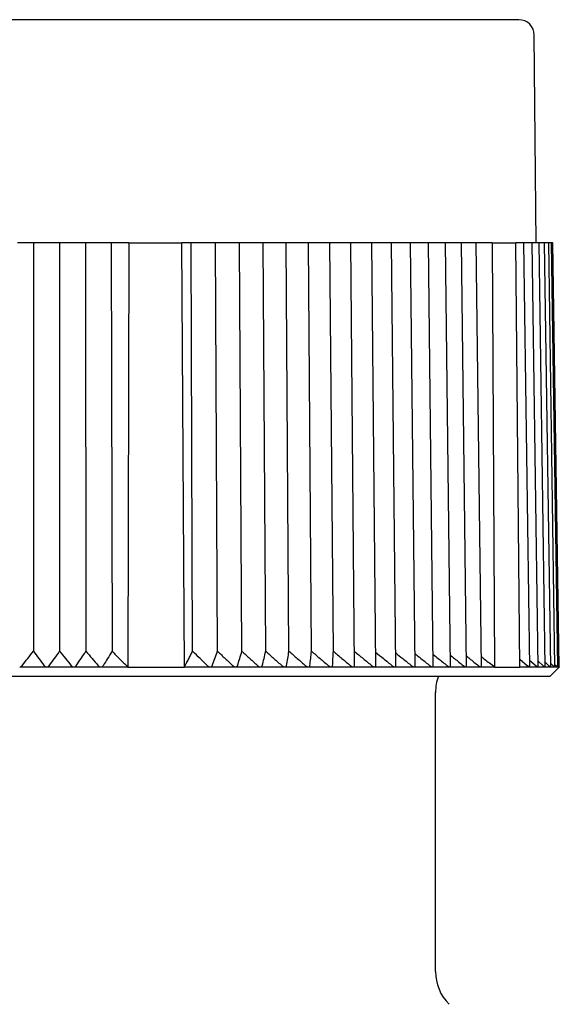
# Model space of a CAD drawing. Header units: millimetres. Extents: x 8 to 313, y 12 to 206.
# Tile 3 of 20: x 43 to 61, y 174 to 206. Entities that reach past the tile are written whole.
import ezdxf

# ---------------------------------------------------------------- set-up
doc = ezdxf.new("R2010")
doc.units = ezdxf.units.MM

msp = doc.modelspace()

# ---------------------------------------------------------------- linework, layer by layer
at = {"color": 7, "linetype": 'Continuous', "lineweight": 30}
for p, q in [((59.997, 198.873), (59.939, 205.578)), ((43.398, 198.873), (43.238, 198.873)), ((43.757, 198.873), (43.398, 198.873)), ((43.757, 198.873), (43.754, 185.681)), ((44.102, 198.873), (43.757, 198.873)), ((44.263, 198.873), (44.102, 198.873)), ((44.597, 198.873), (44.263, 198.873)), ((44.597, 198.873), (44.604, 185.681)), ((44.966, 198.873), (44.597, 198.873)), ((45.126, 198.873), (44.966, 198.873)), ((45.436, 198.873), (45.126, 198.873)), ((45.436, 198.873), (45.453, 185.681)), ((45.827, 198.873), (45.436, 198.873)), ((45.987, 198.873), (45.827, 198.873)), ((46.267, 198.873), (45.987, 198.873)), ((46.267, 198.873), (46.298, 185.68)), ((46.838, 198.873), (46.267, 198.873)), ((46.838, 198.873), (46.803, 185.173)), ((46.838, 198.873), (48.548, 198.873)), ((48.634, 185.173), (48.548, 198.873)), ((48.852, 198.873), (48.548, 198.873)), ((48.901, 185.68), (48.852, 198.873)), ((49.315, 198.873), (48.852, 198.873)), ((49.467, 198.873), (49.315, 198.873)), ((49.639, 198.873), (49.467, 198.873)), ((49.704, 185.681), (49.639, 198.873)), ((50.126, 198.873), (49.639, 198.873)), ((50.275, 198.873), (50.126, 198.873)), ((50.418, 198.873), (50.275, 198.873)), ((50.492, 185.681), (50.418, 198.873)), ((50.92, 198.873), (50.418, 198.873)), ((51.065, 198.873), (50.92, 198.873)), ((51.179, 198.873), (51.065, 198.873)), ((51.263, 185.681), (51.179, 198.873)), ((51.695, 198.873), (51.179, 198.873)), ((51.837, 198.873), (51.695, 198.873)), ((51.921, 198.873), (51.837, 198.873)), ((52.013, 185.681), (51.921, 198.873)), ((52.449, 198.873), (51.921, 198.873)), ((52.586, 198.873), (52.449, 198.873)), ((52.641, 198.873), (52.586, 198.873)), ((52.741, 185.681), (52.641, 198.873)), ((53.179, 198.873), (52.641, 198.873)), ((53.312, 198.873), (53.179, 198.873)), ((53.337, 198.873), (53.312, 198.873)), ((53.446, 185.681), (53.337, 198.873)), ((53.885, 198.873), (53.337, 198.873)), ((54.013, 198.873), (53.885, 198.873)), ((54.134, 185.214), (54.013, 198.873)), ((54.563, 198.873), (54.013, 198.873)), ((54.686, 198.873), (54.563, 198.873)), ((54.815, 185.21), (54.686, 198.873)), ((55.213, 198.873), (54.686, 198.873)), ((55.33, 198.873), (55.213, 198.873)), ((55.467, 185.206), (55.33, 198.873)), ((55.831, 198.873), (55.33, 198.873)), ((55.944, 198.873), (55.831, 198.873)), ((56.088, 185.202), (55.944, 198.873)), ((56.417, 198.873), (55.944, 198.873)), ((56.525, 198.873), (56.417, 198.873)), ((56.676, 185.198), (56.525, 198.873)), ((56.97, 198.873), (56.525, 198.873)), ((57.072, 198.873), (56.97, 198.873)), ((57.23, 185.195), (57.072, 198.873)), ((57.486, 198.873), (57.072, 198.873)), ((57.583, 198.873), (57.486, 198.873)), ((57.748, 185.192), (57.583, 198.873)), ((57.966, 198.873), (57.583, 198.873)), ((58.058, 198.873), (57.966, 198.873)), ((58.228, 185.189), (58.058, 198.873)), ((58.579, 198.873), (58.058, 198.873)), ((58.579, 198.873), (58.657, 185.173)), ((58.579, 198.873), (59.34, 198.873)), ((59.472, 185.173), (59.34, 198.873)), ((59.532, 198.873), (59.34, 198.873)), ((59.603, 198.873), (59.532, 198.873)), ((59.792, 185.179), (59.603, 198.873)), ((59.803, 198.873), (59.603, 198.873)), ((59.869, 198.873), (59.803, 198.873)), ((60.061, 185.178), (59.869, 198.873)), ((60.031, 198.873), (59.869, 198.873)), ((60.092, 198.873), (60.031, 198.873)), ((60.287, 185.176), (60.092, 198.873)), ((60.215, 198.873), (60.092, 198.873)), ((60.271, 198.873), (60.215, 198.873)), ((60.468, 185.175), (60.271, 198.873)), ((60.354, 198.873), (60.271, 198.873)), ((60.406, 198.873), (60.354, 198.873)), ((60.605, 185.174), (60.406, 198.873)), ((60.449, 198.873), (60.406, 198.873)), ((60.496, 198.873), (60.449, 198.873)), ((60.696, 185.174), (60.496, 198.873)), ((60.498, 198.873), (60.496, 198.873)), ((60.541, 198.873), (60.498, 198.873)), ((60.741, 185.173), (60.541, 198.873)), ((59.47, 185.424), (59.721, 185.214)), ((59.789, 185.39), (59.995, 185.214)), ((60.059, 185.359), (60.226, 185.214)), ((44.184, 185.173), (43.312, 185.173)), ((45.055, 185.173), (44.186, 185.173)), ((45.061, 185.173), (45.055, 185.173)), ((45.934, 185.173), (45.062, 185.173)), ((46.803, 185.173), (45.936, 185.173)), ((46.803, 185.173), (48.634, 185.173)), ((49.469, 185.173), (48.634, 185.173)), ((50.29, 185.173), (49.471, 185.173)), ((51.094, 185.173), (50.292, 185.173)), ((51.878, 185.173), (51.096, 185.173)), ((52.641, 185.173), (51.88, 185.173)), ((53.38, 185.173), (52.643, 185.173)), ((54.093, 185.173), (53.382, 185.173)), ((54.779, 185.173), (54.095, 185.173)), ((55.435, 185.173), (54.78, 185.173)), ((56.06, 185.173), (55.437, 185.173)), ((56.06, 185.173), (56.061, 185.173)), ((56.652, 185.173), (56.061, 185.173)), ((56.652, 185.173), (56.653, 185.173)), ((57.209, 185.173), (56.653, 185.173)), ((57.209, 185.173), (57.21, 185.173)), ((57.729, 185.173), (57.21, 185.173)), ((57.729, 185.173), (57.73, 185.173)), ((58.212, 185.173), (57.73, 185.173)), ((58.212, 185.173), (58.213, 185.173)), ((58.657, 185.173), (58.213, 185.173)), ((58.657, 185.173), (59.472, 185.173)), ((59.786, 185.173), (59.472, 185.173)), ((60.057, 185.173), (59.787, 185.173)), ((60.057, 185.173), (60.058, 185.173)), ((60.284, 185.173), (60.058, 185.173)), ((60.285, 185.327), (60.412, 185.214)), ((60.466, 185.173), (60.285, 185.173)), ((60.447, 184.873), (60.747, 185.173)), ((60.467, 185.293), (60.553, 185.214)), ((60.604, 185.173), (60.467, 185.173)), ((60.603, 185.256), (60.648, 185.214)), ((60.604, 185.173), (60.605, 185.174)), ((60.604, 185.173), (60.604, 185.173)), ((60.695, 185.173), (60.604, 185.173)), ((60.695, 185.217), (60.698, 185.214)), ((60.741, 185.173), (60.696, 185.173)), ((60.747, 185.174), (60.741, 185.179)), ((60.747, 185.173), (60.741, 185.173)), ((27.547, 184.873), (60.447, 184.873)), ((56.747, 175.343), (56.747, 184.351))]:
    msp.add_line(p, q, dxfattribs=at)
for centre, radius, start, end in [((59.439, 205.573), 0.5, 0.5, 90), ((58.247, 184.351), 1.5, 159.6025, 180), ((58.247, 175.343), 1.5, 180, 225)]:
    msp.add_arc(centre, radius, start, end, dxfattribs=at)
for points, knots in [([(59.439, 206.073), (59.438, 206.073), (59.438, 206.073), (59.434, 206.073), (59.428, 206.073), (59.419, 206.073), (59.407, 206.073), (59.394, 206.073), (59.377, 206.073), (59.359, 206.073), (59.338, 206.073), (59.314, 206.073), (59.288, 206.073), (59.26, 206.073), (59.235, 206.073), (59.217, 206.073), (59.205, 206.073), (59.193, 206.073), (59.181, 206.073), (59.163, 206.073), (59.14, 206.073), (59.107, 206.073), (59.067, 206.073), (59.02, 206.073), (58.97, 206.073), (58.917, 206.073), (58.861, 206.073), (58.802, 206.073), (58.743, 206.073), (58.683, 206.073), (58.622, 206.073), (58.558, 206.073), (58.493, 206.073), (58.425, 206.073), (58.37, 206.073), (58.329, 206.073), (58.303, 206.073), (58.277, 206.073), (58.251, 206.073), (58.225, 206.073), (58.198, 206.073), (58.171, 206.073), (58.124, 206.073), (58.056, 206.073), (57.969, 206.073), (57.883, 206.073), (57.798, 206.073), (57.711, 206.073), (57.621, 206.073), (57.528, 206.073), (57.433, 206.073), (57.335, 206.073), (57.235, 206.073), (57.133, 206.073), (57.028, 206.073), (56.935, 206.073), (56.853, 206.073), (56.783, 206.073), (56.712, 206.073), (56.641, 206.073), (56.569, 206.073), (56.496, 206.073), (56.422, 206.073), (56.333, 206.073), (56.229, 206.073), (56.109, 206.073), (55.986, 206.073), (55.861, 206.073), (55.733, 206.073), (55.602, 206.073), (55.469, 206.073), (55.333, 206.073), (55.196, 206.073), (55.057, 206.073), (54.916, 206.073), (54.774, 206.073), (54.629, 206.073), (54.483, 206.073), (54.336, 206.073), (54.187, 206.073), (54.038, 206.073), (53.889, 206.073), (53.737, 206.073), (53.583, 206.073), (53.427, 206.073), (53.268, 206.073), (53.107, 206.073), (52.944, 206.073), (52.78, 206.073), (52.614, 206.073), (52.469, 206.073), (52.344, 206.073), (52.241, 206.073), (52.137, 206.073), (52.032, 206.073), (51.928, 206.073), (51.822, 206.073), (51.717, 206.073), (51.591, 206.073), (51.443, 206.073), (51.274, 206.073), (51.105, 206.073), (50.933, 206.073), (50.758, 206.073), (50.582, 206.073), (50.404, 206.073), (50.225, 206.073), (50.045, 206.073), (49.864, 206.073), (49.725, 206.073), (49.63, 206.073), (49.578, 206.073), (49.527, 206.073), (49.475, 206.073), (49.424, 206.073), (49.349, 206.073), (49.251, 206.073), (49.121, 206.073), (48.983, 206.073), (48.836, 206.073), (48.673, 206.073), (48.493, 206.073), (48.295, 206.073), (48.096, 206.073), (47.897, 206.073), (47.697, 206.073), (47.496, 206.073), (47.295, 206.073), (47.136, 206.073), (47.021, 206.073), (46.949, 206.073), (46.878, 206.073), (46.807, 206.073), (46.717, 206.073), (46.605, 206.073), (46.451, 206.073), (46.276, 206.073), (46.079, 206.073), (45.881, 206.073), (45.684, 206.073), (45.486, 206.073), (45.289, 206.073), (45.084, 206.073), (44.872, 206.073), (44.654, 206.073), (44.435, 206.073), (44.216, 206.073), (44.004, 206.073), (43.798, 206.073), (43.599, 206.073), (43.401, 206.073), (43.203, 206.073), (43.006, 206.073), (42.81, 206.073), (42.616, 206.073), (42.423, 206.073), (42.229, 206.073), (42.036, 206.073), (41.843, 206.073), (41.65, 206.073), (41.499, 206.073), (41.39, 206.073), (41.322, 206.073), (41.254, 206.073), (41.185, 206.073), (41.092, 206.073), (40.974, 206.073), (40.812, 206.073), (40.628, 206.073), (40.422, 206.073), (40.217, 206.073), (40.013, 206.073), (39.81, 206.073), (39.608, 206.073), (39.412, 206.073), (39.223, 206.073), (39.039, 206.073), (38.857, 206.073), (38.675, 206.073), (38.494, 206.073), (38.352, 206.073), (38.249, 206.073), (38.186, 206.073), (38.122, 206.073), (38.059, 206.073), (37.995, 206.073), (37.932, 206.073), (37.869, 206.073), (37.761, 206.073), (37.61, 206.073), (37.421, 206.073), (37.241, 206.073), (37.069, 206.073), (36.898, 206.073), (36.727, 206.073), (36.556, 206.073), (36.385, 206.073), (36.215, 206.073), (36.046, 206.073), (35.879, 206.073), (35.712, 206.073), (35.567, 206.073), (35.443, 206.073), (35.339, 206.073), (35.235, 206.073), (35.133, 206.073), (35.031, 206.073), (34.929, 206.073), (34.828, 206.073), (34.709, 206.073), (34.572, 206.073), (34.417, 206.073), (34.264, 206.073), (34.112, 206.073), (33.96, 206.073), (33.809, 206.073), (33.66, 206.073), (33.512, 206.073), (33.365, 206.073), (33.221, 206.073), (33.078, 206.073), (32.937, 206.073), (32.798, 206.073), (32.662, 206.073), (32.527, 206.073), (32.395, 206.073), (32.265, 206.073), (32.139, 206.073), (32.014, 206.073), (31.891, 206.073), (31.769, 206.073), (31.647, 206.073), (31.528, 206.073), (31.411, 206.073), (31.296, 206.073), (31.183, 206.073), (31.087, 206.073), (31.006, 206.073), (30.94, 206.073), (30.875, 206.073), (30.811, 206.073), (30.747, 206.073), (30.685, 206.073), (30.623, 206.073), (30.551, 206.073), (30.469, 206.073), (30.377, 206.073), (30.288, 206.073), (30.2, 206.073), (30.114, 206.073), (30.029, 206.073), (29.947, 206.073), (29.867, 206.073), (29.789, 206.073), (29.713, 206.073), (29.657, 206.073), (29.62, 206.073), (29.6, 206.073), (29.58, 206.073), (29.56, 206.073), (29.541, 206.073), (29.513, 206.073), (29.477, 206.073), (29.43, 206.073), (29.382, 206.073), (29.333, 206.073), (29.28, 206.073), (29.224, 206.073), (29.165, 206.073), (29.109, 206.073), (29.056, 206.073), (29.005, 206.073), (28.957, 206.073), (28.911, 206.073), (28.878, 206.073), (28.854, 206.073), (28.84, 206.073), (28.827, 206.073), (28.813, 206.073), (28.797, 206.073), (28.777, 206.073), (28.752, 206.073), (28.724, 206.073), (28.696, 206.073), (28.671, 206.073), (28.648, 206.073), (28.627, 206.073), (28.609, 206.073), (28.593, 206.073), (28.58, 206.073), (28.569, 206.073), (28.561, 206.073), (28.557, 206.073), (28.556, 206.073), (28.556, 206.073)], [0, 0, 0, 0, 0.0041014, 0.0081985, 0.012292, 0.0163826, 0.0204711, 0.024485, 0.028498, 0.0325108, 0.0365241, 0.0405385, 0.0445546, 0.048573, 0.0525945, 0.0540109, 0.0554278, 0.0568452, 0.0582642, 0.0597685, 0.0627216, 0.0656723, 0.0700231, 0.0743701, 0.0787142, 0.0830561, 0.0873966, 0.0917366, 0.0960769, 0.1000564, 0.1040375, 0.1080207, 0.1120067, 0.1159962, 0.1199896, 0.1214066, 0.1228229, 0.1242386, 0.1256537, 0.1270683, 0.1284824, 0.129896, 0.1313091, 0.1357477, 0.1401828, 0.1441406, 0.1480969, 0.1520525, 0.1560079, 0.1600444, 0.1640821, 0.1681215, 0.1721634, 0.1762083, 0.1802569, 0.1843099, 0.1868939, 0.1894759, 0.192056, 0.1946343, 0.1972111, 0.1997865, 0.2023608, 0.2049339, 0.2089758, 0.2130161, 0.2170556, 0.221095, 0.2252172, 0.2293406, 0.233466, 0.2375939, 0.2417251, 0.2458602, 0.25, 0.2541334, 0.2582618, 0.2623859, 0.2665064, 0.270624, 0.2746658, 0.2787062, 0.2827457, 0.286785, 0.2909072, 0.2950307, 0.299156, 0.3032839, 0.3074151, 0.3115502, 0.3156901, 0.3182199, 0.3207477, 0.3232738, 0.3257983, 0.3283213, 0.3308431, 0.3333636, 0.3358833, 0.339841, 0.3437974, 0.3477529, 0.3517083, 0.3557449, 0.3597825, 0.363822, 0.3678638, 0.3719087, 0.3759574, 0.3800104, 0.3811476, 0.3822845, 0.383421, 0.3845571, 0.3856929, 0.3868283, 0.3895034, 0.392177, 0.395358, 0.3985373, 0.4017152, 0.4059698, 0.4102233, 0.4144765, 0.4187301, 0.422985, 0.4272418, 0.4315013, 0.4357644, 0.4372659, 0.4387681, 0.4402708, 0.4417731, 0.4431918, 0.4459768, 0.4487599, 0.4528638, 0.4569646, 0.4610629, 0.4651592, 0.4692544, 0.4733492, 0.4774441, 0.4819495, 0.4864569, 0.4909672, 0.4954813, 0.5, 0.5041021, 0.5081998, 0.5122938, 0.5163849, 0.5204736, 0.5244876, 0.5285008, 0.5325136, 0.5365267, 0.5405408, 0.5445566, 0.5485746, 0.5525955, 0.5540116, 0.5554283, 0.5568454, 0.5582642, 0.5597685, 0.5627216, 0.5656723, 0.5700231, 0.5743701, 0.5787142, 0.5830561, 0.5873966, 0.5917366, 0.5960769, 0.6000564, 0.6040375, 0.6080207, 0.6120067, 0.6159962, 0.6199896, 0.6214066, 0.6228229, 0.6242386, 0.6256537, 0.6270683, 0.6284824, 0.629896, 0.6313091, 0.6357477, 0.6401828, 0.6441406, 0.6480969, 0.6520525, 0.6560079, 0.6600444, 0.6640821, 0.6681215, 0.6721634, 0.6762083, 0.6802569, 0.6843099, 0.6868939, 0.6894759, 0.692056, 0.6946343, 0.6972111, 0.6997865, 0.7023608, 0.7049339, 0.7089758, 0.7130161, 0.7170556, 0.721095, 0.7252172, 0.7293406, 0.733466, 0.7375939, 0.7417251, 0.7458602, 0.75, 0.7541334, 0.7582618, 0.7623859, 0.7665064, 0.770624, 0.7746658, 0.7787062, 0.7827457, 0.786785, 0.7909072, 0.7950307, 0.799156, 0.8032839, 0.8074151, 0.8115502, 0.8156901, 0.8182199, 0.8207477, 0.8232738, 0.8257983, 0.8283213, 0.8308431, 0.8333636, 0.8358833, 0.839841, 0.8437974, 0.8477529, 0.8517083, 0.8557449, 0.8597825, 0.863822, 0.8678638, 0.8719087, 0.8759574, 0.8800104, 0.8811476, 0.8822845, 0.883421, 0.8845571, 0.8856929, 0.8868283, 0.8895034, 0.892177, 0.895358, 0.8985373, 0.9017152, 0.9059698, 0.9102233, 0.9144765, 0.9187301, 0.922985, 0.9272418, 0.9315013, 0.9357644, 0.9372659, 0.9387681, 0.9402708, 0.9417731, 0.9431915, 0.9459761, 0.9487587, 0.9528621, 0.9569625, 0.9610604, 0.9651566, 0.9692517, 0.9733464, 0.9774415, 0.9819472, 0.9864549, 0.9909658, 0.9954805, 1, 1, 1, 1]), ([(43.39, 185.214), (43.451, 185.292), (43.572, 185.448), (43.693, 185.603), (43.754, 185.681)], [0, 0, 0, 0, 0.499996, 1, 1, 1, 1]), ([(43.754, 185.681), (43.813, 185.603), (43.93, 185.448), (44.046, 185.292), (44.104, 185.214)], [0, 0, 0, 0, 0.499996, 1, 1, 1, 1]), ([(44.265, 185.214), (44.321, 185.292), (44.434, 185.448), (44.548, 185.603), (44.604, 185.681)], [0, 0, 0, 0, 0.499996, 1, 1, 1, 1]), ([(44.604, 185.681), (44.667, 185.603), (44.792, 185.448), (44.916, 185.292), (44.979, 185.214)], [0, 0, 0, 0, 0.499996, 1, 1, 1, 1]), ([(45.139, 185.214), (45.191, 185.292), (45.296, 185.448), (45.401, 185.603), (45.453, 185.681)], [0, 0, 0, 0, 0.499996, 1, 1, 1, 1]), ([(45.453, 185.681), (45.519, 185.603), (45.652, 185.448), (45.784, 185.292), (45.85, 185.214)], [0, 0, 0, 0, 0.499996, 1, 1, 1, 1]), ([(46.298, 185.68), (46.249, 185.603), (46.153, 185.448), (46.058, 185.292), (46.01, 185.214)], [0, 0, 0, 0, 0.499996, 1, 1, 1, 1]), ([(46.298, 185.68), (46.339, 185.639), (46.423, 185.556), (46.549, 185.43), (46.675, 185.302), (46.76, 185.217), (46.803, 185.173)], [0, 0, 0, 0, 0.246332, 0.495108, 0.74633, 1, 1, 1, 1]), ([(48.634, 185.173), (48.657, 185.217), (48.701, 185.302), (48.768, 185.43), (48.835, 185.556), (48.879, 185.639), (48.901, 185.68)], [0, 0, 0, 0, 0.253669, 0.504891, 0.753667, 1, 1, 1, 1]), ([(49.381, 185.214), (49.301, 185.292), (49.141, 185.448), (48.981, 185.603), (48.901, 185.68)], [0, 0, 0, 0, 0.499996, 1, 1, 1, 1]), ([(49.533, 185.214), (49.561, 185.292), (49.618, 185.448), (49.676, 185.603), (49.704, 185.681)], [0, 0, 0, 0, 0.4999962, 1, 1, 1, 1]), ([(49.704, 185.681), (49.787, 185.603), (49.953, 185.448), (50.119, 185.292), (50.201, 185.214)], [0, 0, 0, 0, 0.499996, 1, 1, 1, 1]), ([(50.35, 185.214), (50.374, 185.292), (50.421, 185.448), (50.469, 185.603), (50.492, 185.681)], [0, 0, 0, 0, 0.4999962, 1, 1, 1, 1]), ([(50.492, 185.681), (50.578, 185.603), (50.749, 185.448), (50.92, 185.292), (51.005, 185.214)], [0, 0, 0, 0, 0.499996, 1, 1, 1, 1]), ([(51.15, 185.214), (51.169, 185.292), (51.206, 185.448), (51.244, 185.603), (51.263, 185.681)], [0, 0, 0, 0, 0.499996, 1, 1, 1, 1]), ([(51.263, 185.681), (51.351, 185.603), (51.526, 185.448), (51.701, 185.292), (51.789, 185.214)], [0, 0, 0, 0, 0.499996, 1, 1, 1, 1]), ([(51.931, 185.214), (51.944, 185.292), (51.972, 185.448), (51.999, 185.603), (52.013, 185.681)], [0, 0, 0, 0, 0.4999962, 1, 1, 1, 1]), ([(52.013, 185.681), (52.103, 185.603), (52.283, 185.448), (52.462, 185.292), (52.552, 185.214)], [0, 0, 0, 0, 0.499996, 1, 1, 1, 1]), ([(52.689, 185.214), (52.698, 185.292), (52.715, 185.448), (52.733, 185.603), (52.741, 185.681)], [0, 0, 0, 0, 0.499996, 1, 1, 1, 1]), ([(52.741, 185.681), (52.833, 185.603), (53.017, 185.448), (53.2, 185.292), (53.291, 185.214)], [0, 0, 0, 0, 0.499996, 1, 1, 1, 1]), ([(53.424, 185.214), (53.428, 185.292), (53.435, 185.448), (53.442, 185.603), (53.446, 185.681)], [0, 0, 0, 0, 0.499996, 1, 1, 1, 1]), ([(53.446, 185.681), (53.539, 185.603), (53.726, 185.448), (53.912, 185.292), (54.005, 185.214)], [0, 0, 0, 0, 0.499996, 1, 1, 1, 1]), ([(54.129, 185.676), (54.223, 185.6), (54.41, 185.447), (54.598, 185.292), (54.692, 185.214)], [0, 0, 0, 0, 0.49546, 1, 1, 1, 1]), ([(54.811, 185.652), (54.895, 185.584), (55.075, 185.439), (55.254, 185.292), (55.349, 185.214)], [0, 0, 0, 0, 0.466781, 1, 1, 1, 1]), ([(55.463, 185.627), (55.537, 185.567), (55.709, 185.43), (55.879, 185.292), (55.975, 185.214)], [0, 0, 0, 0, 0.434985, 1, 1, 1, 1]), ([(56.084, 185.603), (56.149, 185.551), (56.311, 185.422), (56.472, 185.292), (56.569, 185.214)], [0, 0, 0, 0, 0.399326, 1, 1, 1, 1]), ([(56.672, 185.578), (56.727, 185.535), (56.879, 185.414), (57.03, 185.292), (57.127, 185.214)], [0, 0, 0, 0, 0.358814, 1, 1, 1, 1]), ([(57.226, 185.554), (57.27, 185.518), (57.412, 185.406), (57.553, 185.292), (57.65, 185.214)], [0, 0, 0, 0, 0.312117, 1, 1, 1, 1]), ([(57.744, 185.529), (57.777, 185.502), (57.908, 185.397), (58.039, 185.292), (58.136, 185.214)], [0, 0, 0, 0, 0.257384, 1, 1, 1, 1]), ([(58.224, 185.51), (58.258, 185.484), (58.348, 185.415), (58.492, 185.302), (58.602, 185.217), (58.657, 185.173)], [0, 0, 0, 0, 0.238384, 0.617346, 1, 1, 1, 1]), ([(43.312, 185.174), (43.317, 185.174), (43.326, 185.175), (43.339, 185.178), (43.351, 185.183), (43.361, 185.188), (43.369, 185.194), (43.376, 185.199), (43.382, 185.205), (43.386, 185.21), (43.389, 185.213), (43.39, 185.214)], [0, 0, 0, 0, 0.133905, 0.272623, 0.40636, 0.543284, 0.641214, 0.739166, 0.839844, 0.940537, 1, 1, 1, 1]), ([(44.104, 185.214), (44.106, 185.211), (44.111, 185.206), (44.119, 185.198), (44.129, 185.191), (44.14, 185.184), (44.152, 185.179), (44.164, 185.175), (44.175, 185.174), (44.182, 185.174), (44.185, 185.173)], [0, 0, 0, 0, 0.131765, 0.263813, 0.395375, 0.538019, 0.680496, 0.79993, 0.919287, 1, 1, 1, 1]), ([(44.185, 185.173), (44.189, 185.174), (44.198, 185.174), (44.211, 185.177), (44.223, 185.181), (44.233, 185.185), (44.24, 185.19), (44.249, 185.197), (44.257, 185.205), (44.263, 185.211), (44.265, 185.214)], [0, 0, 0, 0, 0.125226, 0.254871, 0.379972, 0.508179, 0.596949, 0.685738, 0.86816, 1, 1, 1, 1]), ([(44.979, 185.214), (44.98, 185.212), (44.984, 185.208), (44.99, 185.202), (44.997, 185.196), (45.005, 185.19), (45.016, 185.184), (45.028, 185.179), (45.041, 185.175), (45.05, 185.174), (45.055, 185.174)], [0, 0, 0, 0, 0.103927, 0.20784, 0.314355, 0.420844, 0.57071, 0.724274, 0.859923, 1, 1, 1, 1]), ([(45.061, 185.173), (45.066, 185.174), (45.074, 185.174), (45.087, 185.177), (45.099, 185.181), (45.108, 185.186), (45.116, 185.19), (45.124, 185.197), (45.132, 185.205), (45.137, 185.211), (45.139, 185.214)], [0, 0, 0, 0, 0.125386, 0.255199, 0.380459, 0.508828, 0.597768, 0.686727, 0.869499, 1, 1, 1, 1]), ([(45.85, 185.214), (45.853, 185.211), (45.858, 185.206), (45.867, 185.198), (45.877, 185.191), (45.889, 185.184), (45.901, 185.179), (45.912, 185.176), (45.923, 185.174), (45.931, 185.174), (45.935, 185.173)], [0, 0, 0, 0, 0.131657, 0.263597, 0.395051, 0.537577, 0.679938, 0.78422, 0.888454, 1, 1, 1, 1]), ([(45.935, 185.173), (45.939, 185.174), (45.948, 185.174), (45.96, 185.177), (45.972, 185.181), (45.982, 185.186), (45.99, 185.192), (45.998, 185.199), (46.004, 185.206), (46.008, 185.211), (46.01, 185.214)], [0, 0, 0, 0, 0.127548, 0.255169, 0.38192, 0.508784, 0.628809, 0.749285, 0.869495, 1, 1, 1, 1]), ([(49.381, 185.214), (49.384, 185.211), (49.39, 185.206), (49.4, 185.198), (49.411, 185.191), (49.424, 185.184), (49.437, 185.179), (49.449, 185.176), (49.46, 185.174), (49.467, 185.174), (49.47, 185.173)], [0, 0, 0, 0, 0.131659, 0.263601, 0.395057, 0.534862, 0.674514, 0.794036, 0.913478, 1, 1, 1, 1]), ([(49.47, 185.173), (49.474, 185.174), (49.482, 185.174), (49.494, 185.177), (49.504, 185.181), (49.512, 185.186), (49.519, 185.192), (49.525, 185.199), (49.529, 185.206), (49.531, 185.211), (49.533, 185.214)], [0, 0, 0, 0, 0.127549, 0.255171, 0.381922, 0.508788, 0.628813, 0.74929, 0.869501, 1, 1, 1, 1]), ([(50.201, 185.214), (50.204, 185.211), (50.211, 185.206), (50.221, 185.198), (50.232, 185.191), (50.243, 185.185), (50.254, 185.181), (50.265, 185.177), (50.278, 185.174), (50.287, 185.174), (50.291, 185.173)], [0, 0, 0, 0, 0.13166, 0.263604, 0.395062, 0.508158, 0.62119, 0.742812, 0.864339, 1, 1, 1, 1]), ([(50.291, 185.173), (50.295, 185.174), (50.303, 185.174), (50.314, 185.177), (50.324, 185.181), (50.331, 185.186), (50.338, 185.192), (50.343, 185.199), (50.347, 185.206), (50.349, 185.211), (50.35, 185.214)], [0, 0, 0, 0, 0.127549, 0.255171, 0.381922, 0.508788, 0.628813, 0.74929, 0.869501, 1, 1, 1, 1]), ([(51.005, 185.214), (51.008, 185.211), (51.014, 185.206), (51.025, 185.198), (51.035, 185.192), (51.044, 185.187), (51.054, 185.182), (51.064, 185.178), (51.076, 185.175), (51.086, 185.174), (51.092, 185.174), (51.095, 185.173)], [0, 0, 0, 0, 0.131638, 0.263559, 0.394994, 0.480906, 0.566798, 0.690784, 0.814665, 0.90734, 1, 1, 1, 1]), ([(51.095, 185.173), (51.099, 185.174), (51.107, 185.174), (51.117, 185.177), (51.126, 185.181), (51.134, 185.186), (51.14, 185.192), (51.144, 185.199), (51.148, 185.206), (51.149, 185.211), (51.15, 185.214)], [0, 0, 0, 0, 0.127549, 0.255171, 0.381922, 0.508788, 0.628813, 0.74929, 0.869501, 1, 1, 1, 1]), ([(51.789, 185.214), (51.792, 185.211), (51.799, 185.206), (51.809, 185.198), (51.821, 185.191), (51.832, 185.185), (51.844, 185.18), (51.856, 185.176), (51.868, 185.174), (51.875, 185.174), (51.879, 185.173)], [0, 0, 0, 0, 0.130439, 0.261153, 0.391398, 0.511524, 0.6382, 0.764761, 0.882405, 1, 1, 1, 1]), ([(51.879, 185.173), (51.883, 185.174), (51.891, 185.174), (51.901, 185.177), (51.909, 185.181), (51.916, 185.186), (51.922, 185.192), (51.926, 185.199), (51.929, 185.206), (51.93, 185.211), (51.931, 185.214)], [0, 0, 0, 0, 0.127549, 0.255171, 0.381922, 0.508788, 0.628813, 0.74929, 0.869501, 1, 1, 1, 1]), ([(52.552, 185.214), (52.556, 185.211), (52.564, 185.205), (52.576, 185.196), (52.589, 185.188), (52.602, 185.182), (52.614, 185.178), (52.626, 185.175), (52.635, 185.174), (52.64, 185.173), (52.642, 185.173)], [0, 0, 0, 0, 0.151684, 0.303804, 0.455102, 0.584734, 0.714245, 0.832382, 0.950451, 1, 1, 1, 1]), ([(52.642, 185.173), (52.646, 185.174), (52.653, 185.174), (52.663, 185.177), (52.671, 185.181), (52.677, 185.186), (52.682, 185.192), (52.686, 185.199), (52.688, 185.206), (52.689, 185.211), (52.689, 185.214)], [0, 0, 0, 0, 0.1275488, 0.2551707, 0.3819221, 0.5087876, 0.6288126, 0.7492897, 0.8695007, 1, 1, 1, 1]), ([(53.291, 185.214), (53.295, 185.211), (53.302, 185.206), (53.313, 185.198), (53.325, 185.191), (53.337, 185.184), (53.35, 185.179), (53.363, 185.175), (53.374, 185.174), (53.379, 185.173), (53.381, 185.173)], [0, 0, 0, 0, 0.132565, 0.26542, 0.397776, 0.534225, 0.670535, 0.808155, 0.945642, 1, 1, 1, 1]), ([(53.381, 185.173), (53.384, 185.174), (53.392, 185.174), (53.401, 185.177), (53.408, 185.181), (53.414, 185.186), (53.419, 185.192), (53.422, 185.199), (53.424, 185.206), (53.424, 185.211), (53.424, 185.214)], [0, 0, 0, 0, 0.127549, 0.255171, 0.381922, 0.508788, 0.628813, 0.74929, 0.869501, 1, 1, 1, 1]), ([(54.005, 185.214), (54.01, 185.211), (54.019, 185.203), (54.033, 185.194), (54.047, 185.186), (54.059, 185.181), (54.069, 185.177), (54.078, 185.175), (54.087, 185.174), (54.092, 185.174), (54.094, 185.173)], [0, 0, 0, 0, 0.1696212, 0.3390944, 0.4824297, 0.6256098, 0.7220506, 0.8188526, 0.9151706, 1, 1, 1, 1]), ([(54.094, 185.173), (54.098, 185.174), (54.104, 185.174), (54.113, 185.177), (54.12, 185.181), (54.125, 185.186), (54.128, 185.19), (54.131, 185.197), (54.133, 185.205), (54.133, 185.211), (54.133, 185.214)], [0, 0, 0, 0, 0.126745, 0.2579643, 0.3845816, 0.5143409, 0.6042445, 0.694168, 0.87892, 1, 1, 1, 1]), ([(54.692, 185.214), (54.696, 185.211), (54.703, 185.205), (54.715, 185.197), (54.729, 185.189), (54.742, 185.182), (54.754, 185.178), (54.765, 185.175), (54.773, 185.174), (54.778, 185.174), (54.78, 185.173)], [0, 0, 0, 0, 0.13978, 0.279496, 0.430796, 0.581921, 0.708913, 0.835791, 0.9179, 1, 1, 1, 1]), ([(54.78, 185.173), (54.783, 185.174), (54.79, 185.174), (54.798, 185.177), (54.804, 185.181), (54.809, 185.186), (54.811, 185.19), (54.814, 185.197), (54.815, 185.203), (54.815, 185.208), (54.815, 185.21)], [0, 0, 0, 0, 0.13553, 0.275844, 0.411237, 0.54999, 0.646125, 0.742281, 0.939839, 1, 1, 1, 1]), ([(55.349, 185.214), (55.352, 185.212), (55.358, 185.207), (55.369, 185.2), (55.381, 185.192), (55.395, 185.184), (55.408, 185.179), (55.419, 185.176), (55.428, 185.174), (55.433, 185.174), (55.436, 185.173)], [0, 0, 0, 0, 0.109369, 0.218716, 0.378992, 0.539071, 0.669372, 0.799543, 0.899783, 1, 1, 1, 1]), ([(55.436, 185.173), (55.439, 185.174), (55.445, 185.174), (55.453, 185.177), (55.459, 185.181), (55.462, 185.186), (55.465, 185.19), (55.467, 185.197), (55.467, 185.202), (55.467, 185.206)], [0, 0, 0, 0, 0.145555, 0.296248, 0.441656, 0.590673, 0.693919, 0.797188, 1, 1, 1, 1]), ([(55.975, 185.214), (55.979, 185.211), (55.986, 185.206), (55.997, 185.198), (56.009, 185.191), (56.022, 185.184), (56.034, 185.179), (56.045, 185.175), (56.053, 185.174), (56.058, 185.174), (56.06, 185.173)], [0, 0, 0, 0, 0.132851, 0.265987, 0.398634, 0.542452, 0.686104, 0.806693, 0.927202, 1, 1, 1, 1]), ([(56.061, 185.173), (56.064, 185.174), (56.07, 185.174), (56.077, 185.177), (56.082, 185.181), (56.086, 185.187), (56.088, 185.194), (56.088, 185.199), (56.088, 185.202)], [0, 0, 0, 0, 0.159611, 0.324882, 0.484323, 0.647685, 0.82232, 1, 1, 1, 1]), ([(56.569, 185.214), (56.572, 185.211), (56.579, 185.206), (56.591, 185.198), (56.602, 185.191), (56.615, 185.184), (56.626, 185.179), (56.637, 185.175), (56.645, 185.174), (56.65, 185.174), (56.652, 185.173)], [0, 0, 0, 0, 0.132851, 0.265987, 0.398634, 0.542452, 0.686104, 0.806693, 0.927202, 1, 1, 1, 1]), ([(56.653, 185.173), (56.655, 185.174), (56.661, 185.174), (56.667, 185.177), (56.672, 185.181), (56.675, 185.186), (56.676, 185.192), (56.676, 185.196), (56.676, 185.198)], [0, 0, 0, 0, 0.17299, 0.352115, 0.524921, 0.701976, 0.850167, 1, 1, 1, 1]), ([(57.127, 185.214), (57.131, 185.211), (57.138, 185.206), (57.149, 185.198), (57.161, 185.191), (57.173, 185.184), (57.185, 185.179), (57.195, 185.175), (57.203, 185.174), (57.207, 185.174), (57.209, 185.173)], [0, 0, 0, 0, 0.132851, 0.265987, 0.398634, 0.542452, 0.686104, 0.806693, 0.927202, 1, 1, 1, 1]), ([(57.21, 185.173), (57.212, 185.174), (57.217, 185.174), (57.223, 185.177), (57.227, 185.181), (57.23, 185.187), (57.23, 185.192), (57.23, 185.195)], [0, 0, 0, 0, 0.188539, 0.383764, 0.572102, 0.765071, 1, 1, 1, 1]), ([(57.65, 185.214), (57.654, 185.211), (57.661, 185.206), (57.672, 185.198), (57.684, 185.191), (57.695, 185.184), (57.707, 185.179), (57.716, 185.175), (57.724, 185.174), (57.728, 185.174), (57.729, 185.173)], [0, 0, 0, 0, 0.132851, 0.265987, 0.398634, 0.542452, 0.686104, 0.806693, 0.927202, 1, 1, 1, 1]), ([(57.73, 185.173), (57.733, 185.174), (57.737, 185.174), (57.742, 185.177), (57.746, 185.181), (57.747, 185.186), (57.748, 185.19), (57.748, 185.192)], [0, 0, 0, 0, 0.206713, 0.420757, 0.62725, 0.838821, 1, 1, 1, 1]), ([(58.136, 185.214), (58.139, 185.211), (58.146, 185.206), (58.157, 185.198), (58.169, 185.191), (58.18, 185.184), (58.191, 185.179), (58.2, 185.175), (58.207, 185.174), (58.211, 185.174), (58.212, 185.173)], [0, 0, 0, 0, 0.132851, 0.265987, 0.398634, 0.542452, 0.686104, 0.806693, 0.927202, 1, 1, 1, 1]), ([(58.213, 185.173), (58.216, 185.174), (58.22, 185.174), (58.224, 185.177), (58.227, 185.181), (58.228, 185.185), (58.228, 185.188), (58.228, 185.189)], [0, 0, 0, 0, 0.230532, 0.469399, 0.699677, 0.935693, 1, 1, 1, 1]), ([(59.786, 185.173), (59.785, 185.174), (59.781, 185.174), (59.775, 185.177), (59.767, 185.181), (59.758, 185.186), (59.749, 185.192), (59.74, 185.199), (59.731, 185.206), (59.724, 185.211), (59.721, 185.214)], [0, 0, 0, 0, 0.127549, 0.255171, 0.381922, 0.508788, 0.628813, 0.74929, 0.869501, 1, 1, 1, 1]), ([(59.792, 185.179), (59.792, 185.178), (59.792, 185.176), (59.79, 185.174), (59.787, 185.174), (59.786, 185.173)], [0, 0, 0, 0, 0.354769, 0.719158, 1, 1, 1, 1]), ([(59.995, 185.214), (59.999, 185.211), (60.005, 185.206), (60.015, 185.198), (60.025, 185.191), (60.034, 185.184), (60.043, 185.179), (60.05, 185.175), (60.054, 185.174), (60.056, 185.174), (60.057, 185.173)], [0, 0, 0, 0, 0.132851, 0.265987, 0.398634, 0.542452, 0.686104, 0.806693, 0.927202, 1, 1, 1, 1]), ([(60.058, 185.173), (60.059, 185.174), (60.061, 185.174), (60.061, 185.176), (60.061, 185.178)], [0, 0, 0, 0, 0.490314, 1, 1, 1, 1]), ([(60.226, 185.214), (60.229, 185.211), (60.236, 185.206), (60.245, 185.198), (60.254, 185.191), (60.264, 185.184), (60.271, 185.179), (60.278, 185.175), (60.282, 185.174), (60.284, 185.174), (60.284, 185.173)], [0, 0, 0, 0, 0.13166, 0.263603, 0.395061, 0.537591, 0.679954, 0.799278, 0.918524, 1, 1, 1, 1]), ([(60.284, 185.173), (60.285, 185.174), (60.287, 185.174), (60.287, 185.175), (60.287, 185.176)], [0, 0, 0, 0, 0.493004, 1, 1, 1, 1]), ([(60.412, 185.214), (60.415, 185.211), (60.421, 185.206), (60.43, 185.198), (60.44, 185.191), (60.448, 185.184), (60.455, 185.179), (60.461, 185.175), (60.465, 185.174), (60.466, 185.174), (60.467, 185.173)], [0, 0, 0, 0, 0.13166, 0.263603, 0.395061, 0.537591, 0.679954, 0.799278, 0.918524, 1, 1, 1, 1]), ([(60.467, 185.173), (60.467, 185.174), (60.468, 185.174), (60.468, 185.175), (60.468, 185.175)], [0, 0, 0, 0, 0.495742, 1, 1, 1, 1]), ([(60.553, 185.214), (60.556, 185.211), (60.562, 185.206), (60.571, 185.198), (60.579, 185.191), (60.587, 185.184), (60.594, 185.179), (60.599, 185.175), (60.602, 185.174), (60.603, 185.174), (60.604, 185.173)], [0, 0, 0, 0, 0.1328508, 0.2659873, 0.3986337, 0.5424524, 0.6861038, 0.8066927, 0.9272025, 1, 1, 1, 1]), ([(60.648, 185.214), (60.651, 185.211), (60.657, 185.206), (60.666, 185.198), (60.674, 185.191), (60.681, 185.184), (60.688, 185.179), (60.692, 185.175), (60.694, 185.174), (60.695, 185.174), (60.695, 185.173)], [0, 0, 0, 0, 0.1328508, 0.2659873, 0.3986337, 0.5424524, 0.6861038, 0.8066927, 0.9272025, 1, 1, 1, 1]), ([(60.696, 185.173), (60.696, 185.173), (60.696, 185.173), (60.695, 185.173), (60.695, 185.173)], [0, 0, 0, 0, 0.786455, 1, 1, 1, 1]), ([(60.698, 185.214), (60.701, 185.211), (60.707, 185.206), (60.715, 185.198), (60.723, 185.191), (60.73, 185.184), (60.735, 185.179), (60.739, 185.175), (60.741, 185.174), (60.741, 185.174), (60.741, 185.173)], [0, 0, 0, 0, 0.132851, 0.265987, 0.398634, 0.542452, 0.686104, 0.806693, 0.927202, 1, 1, 1, 1]), ([(60.741, 185.173), (60.741, 185.173), (60.741, 185.173), (60.741, 185.173), (60.741, 185.173)], [0, 0, 0, 0, 0.526022, 1, 1, 1, 1])]:
    msp.add_open_spline(points, degree=3, knots=knots, dxfattribs=at)

doc.saveas('drawing.dxf')
